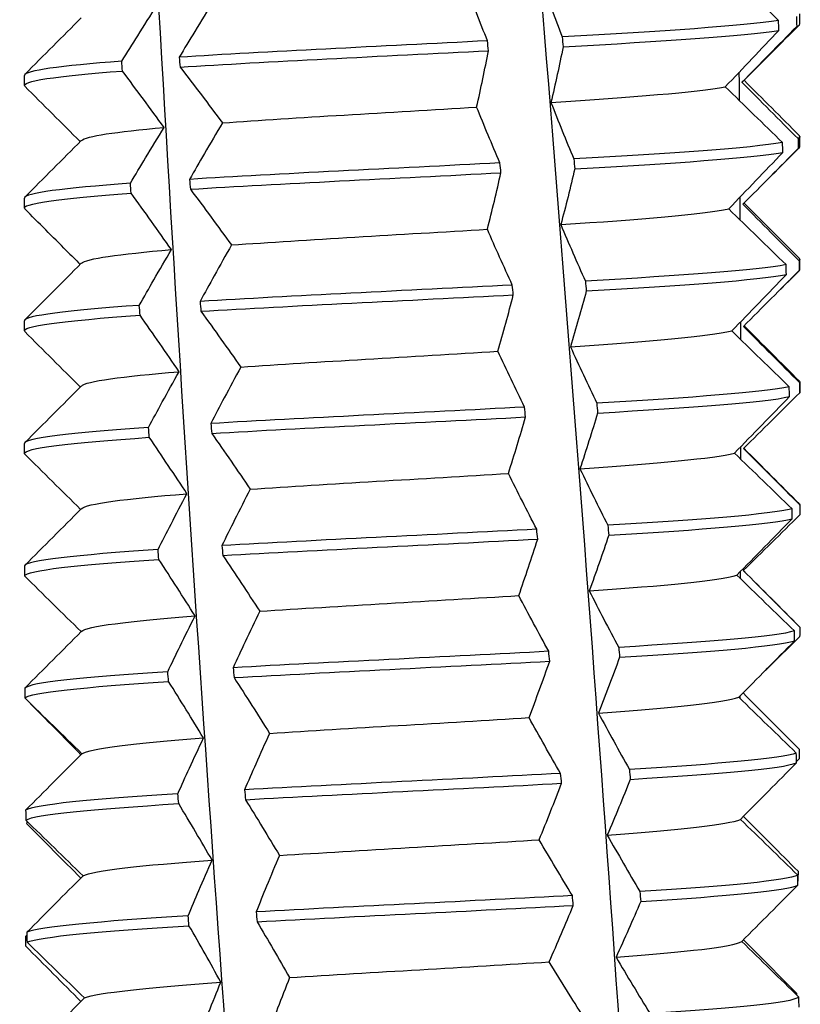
# Model space of a CAD drawing. Header units: inches. Extents: x 23.6 to 54.4, y 15.7 to 27.7.
# Tile 6 of 17: x 26.858 to 27.171, y 26.877 to 27.272. Entities that reach past the tile are written whole.
import ezdxf

# ---------------------------------------------------------------- set-up
doc = ezdxf.new("R2010")
doc.units = ezdxf.units.IN
doc.header["$MEASUREMENT"] = 0
doc.layers.add('Visible Edges(ANSI)', color=7, linetype='Continuous', lineweight=25)

msp = doc.modelspace()

# ---------------------------------------------------------------- linework, layer by layer
at = {"layer": 'Visible Edges(ANSI)'}
for p, q in [((27.17056, 27.26985), (27.17056, 27.27383)), ((26.85954, 27.24525), (26.85954, 27.24922)), ((27.17056, 27.22064), (27.17056, 27.22462)), ((26.85954, 27.19603), (26.85954, 27.20001)), ((27.17056, 27.17143), (27.17056, 27.1754)), ((27.17036, 27.17103), (27.1627, 27.16336)), ((26.85954, 27.14682), (26.85954, 27.1508)), ((27.17056, 27.12222), (27.17056, 27.12619)), ((26.85954, 27.09761), (26.85954, 27.10159)), ((27.17056, 27.07682), (27.17056, 27.07698)), ((26.86128, 26.99801), (26.86128, 26.99809)), ((27.16976, 26.92616), (27.16976, 26.92615))]:
    msp.add_line(p, q, dxfattribs=at)
for points, knots in [([(26.99231, 26.227), (26.97431, 26.43319), (26.93856, 26.85824), (26.91195, 27.2833), (26.90196, 27.50217)], [0.0535829, 0.0535829, 0.0535829, 0.0535829, 0.469536, 0.9110619, 0.9110619, 0.9110619, 0.9110619]), ([(27.12897, 26.33119), (27.1213, 26.50265), (27.0987, 26.89298), (27.06719, 27.2833), (27.04842, 27.50217)], [0.1236475, 0.1236475, 0.1236475, 0.1236475, 0.469536, 0.9110619, 0.9110619, 0.9110619, 0.9110619]), ([(26.93544, 27.27911), (26.93289, 27.27501), (26.93037, 27.27091), (26.92577, 27.26336), (26.92369, 27.25992), (26.92163, 27.25648)], [-0.08835252, -0.08835252, -0.08835252, -0.08835252, -0.04416288, -0.04416288, -0.0070704, -0.0070704, -0.0070704, -0.0070704]), ([(26.8986, 27.2549), (26.90071, 27.2583), (26.90284, 27.26171), (26.90754, 27.26916), (26.91013, 27.27321), (26.91274, 27.27726)], [-0.08165121, -0.08165121, -0.08165121, -0.08165121, -0.04437178, -0.04437178, 0, 0, 0, 0]), ([(26.92196, 27.25252), (26.92484, 27.24879), (26.92769, 27.24507), (26.93337, 27.23761), (26.93619, 27.23388), (26.93899, 27.23016)], [-0.0816517, -0.0816517, -0.0816517, -0.0816517, -0.04082336, -0.04082336, 0, 0, 0, 0]), ([(26.91559, 27.22831), (26.91284, 27.23208), (26.91008, 27.23586), (26.90451, 27.2434), (26.9017, 27.24717), (26.89888, 27.25094)], [-0.08129106, -0.08129106, -0.08129106, -0.08129106, -0.04063378, -0.04063378, -0.00000902, -0.00000902, -0.00000902, -0.00000902]), ([(26.90206, 27.20594), (26.90407, 27.20935), (26.90611, 27.21275), (26.91061, 27.22021), (26.91309, 27.22426), (26.91559, 27.22831)], [-0.08165121, -0.08165121, -0.08165121, -0.08165121, -0.04437178, -0.04437178, 0, 0, 0, 0]), ([(26.93899, 27.23016), (26.93654, 27.22606), (26.93413, 27.22195), (26.92973, 27.21441), (26.92774, 27.21097), (26.92577, 27.20752)], [-0.08835252, -0.08835252, -0.08835252, -0.08835252, -0.04416288, -0.04416288, -0.0070704, -0.0070704, -0.0070704, -0.0070704]), ([(26.91854, 27.17935), (26.91588, 27.18313), (26.9132, 27.1869), (26.9078, 27.19445), (26.90508, 27.19822), (26.90234, 27.20199)], [-0.08129106, -0.08129106, -0.08129106, -0.08129106, -0.04063378, -0.04063378, -0.00000902, -0.00000902, -0.00000902, -0.00000902]), ([(26.92611, 27.20357), (26.9289, 27.19984), (26.93167, 27.19611), (26.93717, 27.18866), (26.9399, 27.18493), (26.94262, 27.1812)], [-0.0816517, -0.0816517, -0.0816517, -0.0816517, -0.04082336, -0.04082336, 0, 0, 0, 0]), ([(26.94262, 27.1812), (26.94028, 27.1771), (26.93797, 27.173), (26.93378, 27.16545), (26.93189, 27.16201), (26.93001, 27.15857)], [-0.08835252, -0.08835252, -0.08835252, -0.08835252, -0.04416288, -0.04416288, -0.0070704, -0.0070704, -0.0070704, -0.0070704]), ([(26.90564, 27.15699), (26.90756, 27.16039), (26.9095, 27.1638), (26.91379, 27.17125), (26.91615, 27.17531), (26.91854, 27.17935)], [-0.08165121, -0.08165121, -0.08165121, -0.08165121, -0.04437178, -0.04437178, 0, 0, 0, 0]), ([(26.9216, 27.1304), (26.91903, 27.13417), (26.91644, 27.13795), (26.91122, 27.14549), (26.90859, 27.14926), (26.90593, 27.15303)], [-0.08129106, -0.08129106, -0.08129106, -0.08129106, -0.04063378, -0.04063378, -0.00000902, -0.00000902, -0.00000902, -0.00000902]), ([(26.93036, 27.15461), (26.93306, 27.15088), (26.93574, 27.14716), (26.94106, 27.1397), (26.9437, 27.13597), (26.94632, 27.13225)], [-0.0816517, -0.0816517, -0.0816517, -0.0816517, -0.04082336, -0.04082336, 0, 0, 0, 0]), ([(26.90933, 27.10803), (26.91116, 27.11144), (26.913, 27.11484), (26.91708, 27.1223), (26.91933, 27.12635), (26.9216, 27.1304)], [-0.08165121, -0.08165121, -0.08165121, -0.08165121, -0.04437178, -0.04437178, 0, 0, 0, 0]), ([(26.94632, 27.13225), (26.9441, 27.12815), (26.9419, 27.12404), (26.93792, 27.1165), (26.93612, 27.11306), (26.93434, 27.10962)], [-0.08835252, -0.08835252, -0.08835252, -0.08835252, -0.04416288, -0.04416288, -0.0070704, -0.0070704, -0.0070704, -0.0070704]), ([(26.9347, 27.10566), (26.93731, 27.10193), (26.93989, 27.0982), (26.94503, 27.09075), (26.94758, 27.08702), (26.9501, 27.0833)], [-0.0816517, -0.0816517, -0.0816517, -0.0816517, -0.04082336, -0.04082336, 0, 0, 0, 0]), ([(26.92476, 27.08144), (26.92229, 27.08522), (26.91979, 27.08899), (26.91474, 27.09654), (26.9122, 27.10031), (26.90964, 27.10408)], [-0.08129106, -0.08129106, -0.08129106, -0.08129106, -0.04063378, -0.04063378, -0.00000902, -0.00000902, -0.00000902, -0.00000902]), ([(26.9501, 27.0833), (26.94799, 27.07919), (26.94591, 27.07509), (26.94214, 27.06754), (26.94044, 27.0641), (26.93876, 27.06066)], [-0.08835252, -0.08835252, -0.08835252, -0.08835252, -0.04416288, -0.04416288, -0.0070704, -0.0070704, -0.0070704, -0.0070704]), ([(26.91315, 27.05908), (26.91487, 27.06249), (26.91661, 27.06589), (26.92047, 27.07335), (26.9226, 27.0774), (26.92476, 27.08144)], [-0.08165121, -0.08165121, -0.08165121, -0.08165121, -0.04437178, -0.04437178, 0, 0, 0, 0]), ([(26.92802, 27.03249), (26.92564, 27.03626), (26.92323, 27.04004), (26.91838, 27.04758), (26.91593, 27.05135), (26.91346, 27.05512)], [-0.08129106, -0.08129106, -0.08129106, -0.08129106, -0.04063378, -0.04063378, -0.00000902, -0.00000902, -0.00000902, -0.00000902]), ([(26.93912, 27.0567), (26.94164, 27.05298), (26.94413, 27.04925), (26.94907, 27.04179), (26.95153, 27.03806), (26.95395, 27.03434)], [-0.0816517, -0.0816517, -0.0816517, -0.0816517, -0.04082336, -0.04082336, 0, 0, 0, 0]), ([(26.95395, 27.03434), (26.95196, 27.03024), (26.95, 27.02613), (26.94645, 27.01859), (26.94484, 27.01515), (26.94326, 27.01171)], [-0.08835252, -0.08835252, -0.08835252, -0.08835252, -0.04416288, -0.04416288, -0.0070704, -0.0070704, -0.0070704, -0.0070704]), ([(26.91707, 27.01012), (26.91869, 27.01353), (26.92033, 27.01694), (26.92397, 27.02439), (26.92598, 27.02844), (26.92802, 27.03249)], [-0.08165121, -0.08165121, -0.08165121, -0.08165121, -0.04437178, -0.04437178, 0, 0, 0, 0]), ([(26.94363, 27.00775), (26.94605, 27.00402), (26.94844, 27.00029), (26.95319, 26.99284), (26.95554, 26.98911), (26.95787, 26.98539)], [-0.0816517, -0.0816517, -0.0816517, -0.0816517, -0.04082336, -0.04082336, 0, 0, 0, 0]), ([(26.93137, 26.98353), (26.92909, 26.98731), (26.92678, 26.99108), (26.92212, 26.99863), (26.91976, 27.0024), (26.91739, 27.00617)], [-0.08129106, -0.08129106, -0.08129106, -0.08129106, -0.04063378, -0.04063378, -0.00000902, -0.00000902, -0.00000902, -0.00000902]), ([(26.9211, 26.96117), (26.92261, 26.96458), (26.92415, 26.96798), (26.92757, 26.97544), (26.92945, 26.97949), (26.93137, 26.98353)], [-0.08165121, -0.08165121, -0.08165121, -0.08165121, -0.04437178, -0.04437178, 0, 0, 0, 0]), ([(26.95787, 26.98539), (26.956, 26.98128), (26.95416, 26.97718), (26.95082, 26.96963), (26.94932, 26.96619), (26.94784, 26.96275)], [-0.08835252, -0.08835252, -0.08835252, -0.08835252, -0.04416288, -0.04416288, -0.0070704, -0.0070704, -0.0070704, -0.0070704]), ([(26.93482, 26.93458), (26.93263, 26.93836), (26.93042, 26.94213), (26.92596, 26.94967), (26.9237, 26.95344), (26.92143, 26.95721)], [-0.08129106, -0.08129106, -0.08129106, -0.08129106, -0.04063378, -0.04063378, -0.00000902, -0.00000902, -0.00000902, -0.00000902]), ([(26.94822, 26.9588), (26.95053, 26.95507), (26.95283, 26.95134), (26.95737, 26.94388), (26.95962, 26.94016), (26.96185, 26.93643)], [-0.0816517, -0.0816517, -0.0816517, -0.0816517, -0.04082336, -0.04082336, 0, 0, 0, 0]), ([(26.96185, 26.93643), (26.9601, 26.93233), (26.95838, 26.92822), (26.95527, 26.92068), (26.95387, 26.91724), (26.95249, 26.9138)], [-0.08835252, -0.08835252, -0.08835252, -0.08835252, -0.04416288, -0.04416288, -0.0070704, -0.0070704, -0.0070704, -0.0070704]), ([(26.92523, 26.91222), (26.92664, 26.91562), (26.92807, 26.91903), (26.93126, 26.92648), (26.93302, 26.93053), (26.93482, 26.93458)], [-0.08165121, -0.08165121, -0.08165121, -0.08165121, -0.04437178, -0.04437178, 0, 0, 0, 0]), ([(26.93835, 26.88563), (26.93626, 26.8894), (26.93416, 26.89318), (26.9299, 26.90072), (26.92774, 26.90449), (26.92556, 26.90826)], [-0.08129106, -0.08129106, -0.08129106, -0.08129106, -0.04063378, -0.04063378, -0.00000902, -0.00000902, -0.00000902, -0.00000902]), ([(26.95287, 26.90984), (26.95509, 26.90611), (26.95728, 26.90238), (26.96162, 26.89493), (26.96377, 26.8912), (26.96589, 26.88748)], [-0.0816517, -0.0816517, -0.0816517, -0.0816517, -0.04082336, -0.04082336, 0, 0, 0, 0]), ([(26.92945, 26.86326), (26.93076, 26.86667), (26.93208, 26.87007), (26.93504, 26.87753), (26.93668, 26.88158), (26.93835, 26.88563)], [-0.08165121, -0.08165121, -0.08165121, -0.08165121, -0.04437178, -0.04437178, 0, 0, 0, 0]), ([(26.96589, 26.88748), (26.96426, 26.88337), (26.96266, 26.87927), (26.95978, 26.87173), (26.95849, 26.86828), (26.95721, 26.86484)], [-0.08835252, -0.08835252, -0.08835252, -0.08835252, -0.04416288, -0.04416288, -0.0070704, -0.0070704, -0.0070704, -0.0070704])]:
    msp.add_open_spline(points, degree=3, knots=knots, dxfattribs=at)
for points in [[(27.16199, 27.27122), (27.15436, 27.27868), (27.14674, 27.28613), (27.13914, 27.29358)], [(27.06673, 27.28727), (27.06945, 27.27973), (27.07228, 27.27218), (27.07522, 27.26464)], [(27.04526, 27.26306), (27.04227, 27.27052), (27.0394, 27.27797), (27.03663, 27.28542)], [(26.85973, 27.24962), (26.86729, 27.25718), (26.87484, 27.26474), (26.88239, 27.2723)], [(27.16199, 27.27122), (27.14773, 27.26902), (27.11537, 27.26683), (27.07522, 27.26464)], [(27.16212, 27.26726), (27.16208, 27.26858), (27.16203, 27.2699), (27.16199, 27.27122)], [(27.16921, 27.2728), (27.16923, 27.27148), (27.16925, 27.27016), (27.16927, 27.26884)], [(27.0756, 27.26068), (27.1157, 27.26288), (27.14798, 27.26507), (27.16212, 27.26726)], [(27.14064, 27.24463), (27.14783, 27.25217), (27.155, 27.25972), (27.16212, 27.26726)], [(27.16927, 27.26884), (27.16199, 27.26138), (27.15468, 27.25393), (27.14732, 27.24648)], [(27.17036, 27.26946), (27.16281, 27.2619), (27.15526, 27.25434), (27.14771, 27.24677)], [(27.16927, 27.26884), (27.17013, 27.26918), (27.17054, 27.26952), (27.17051, 27.26985)], [(27.07522, 27.26464), (27.07535, 27.26332), (27.07548, 27.262), (27.0756, 27.26068)], [(27.04526, 27.26306), (27.00255, 27.26086), (26.95644, 27.25867), (26.92163, 27.25648)], [(27.04566, 27.2591), (27.04553, 27.26042), (27.04539, 27.26174), (27.04526, 27.26306)], [(27.0756, 27.26068), (27.07409, 27.25322), (27.07247, 27.24577), (27.07073, 27.23832)], [(26.92163, 27.25648), (26.92174, 27.25516), (26.92185, 27.25384), (26.92196, 27.25252)], [(26.92196, 27.25252), (26.95684, 27.25472), (27.00298, 27.25691), (27.04566, 27.2591)], [(27.04093, 27.23647), (27.04262, 27.24402), (27.0442, 27.25156), (27.04566, 27.2591)], [(26.8986, 27.2549), (26.87371, 27.25301), (26.85973, 27.25112), (26.85958, 27.24922)], [(26.89888, 27.25094), (26.89879, 27.25226), (26.8987, 27.25358), (26.8986, 27.2549)], [(26.85975, 27.24485), (26.85783, 27.24688), (26.87208, 27.24891), (26.89888, 27.25094)], [(27.14634, 27.23905), (27.14631, 27.24288), (27.14628, 27.2467), (27.14624, 27.25053)], [(26.88193, 27.22263), (26.87453, 27.23004), (26.86713, 27.23745), (26.85973, 27.24485)], [(27.07073, 27.23832), (27.10313, 27.24042), (27.12898, 27.24252), (27.14064, 27.24463)], [(27.16358, 27.22226), (27.15593, 27.22972), (27.14828, 27.23718), (27.14064, 27.24463)], [(27.14732, 27.24648), (27.14748, 27.24658), (27.14761, 27.24668), (27.14771, 27.24677)], [(27.14732, 27.24648), (27.1548, 27.23893), (27.16229, 27.23139), (27.1698, 27.22384)], [(27.14817, 27.24724), (27.15557, 27.23983), (27.16297, 27.23242), (27.17036, 27.22501)], [(26.93899, 27.23016), (26.96824, 27.23226), (27.00594, 27.23436), (27.04093, 27.23647)], [(27.05026, 27.2141), (27.04705, 27.22156), (27.04394, 27.22902), (27.04093, 27.23647)], [(27.07073, 27.23832), (27.07368, 27.23077), (27.07674, 27.22323), (27.07991, 27.21568)], [(26.88243, 27.22309), (26.88428, 27.22483), (26.89601, 27.22657), (26.91559, 27.22831)], [(27.1703, 27.22501), (27.17072, 27.22462), (27.17057, 27.22423), (27.1698, 27.22384)], [(27.1698, 27.22384), (27.16982, 27.22252), (27.16983, 27.22121), (27.16984, 27.21989)], [(26.85973, 27.20041), (26.86729, 27.20797), (26.87484, 27.21553), (26.88239, 27.22309)], [(27.16358, 27.22226), (27.15069, 27.22007), (27.11948, 27.21788), (27.07991, 27.21568)], [(27.16984, 27.21989), (27.16249, 27.21243), (27.1551, 27.20497), (27.14767, 27.19752)], [(27.17036, 27.22025), (27.16281, 27.21269), (27.15526, 27.20512), (27.14771, 27.19756)], [(27.16371, 27.21831), (27.16367, 27.21963), (27.16363, 27.22094), (27.16358, 27.22226)], [(27.16984, 27.21989), (27.17032, 27.22014), (27.17055, 27.22039), (27.17053, 27.22064)], [(27.08028, 27.21173), (27.11981, 27.21392), (27.15092, 27.21611), (27.16371, 27.21831)], [(27.142, 27.19567), (27.14927, 27.20322), (27.1565, 27.21076), (27.16371, 27.21831)], [(27.05026, 27.2141), (27.00785, 27.21191), (26.96142, 27.20972), (26.92577, 27.20752)], [(27.05066, 27.21015), (27.05053, 27.21147), (27.0504, 27.21278), (27.05026, 27.2141)], [(27.07991, 27.21568), (27.08003, 27.21437), (27.08016, 27.21305), (27.08028, 27.21173)], [(26.92611, 27.20357), (26.96183, 27.20576), (27.00828, 27.20795), (27.05066, 27.21015)], [(27.04521, 27.18751), (27.04714, 27.19506), (27.04896, 27.20261), (27.05066, 27.21015)], [(27.08028, 27.21173), (27.07853, 27.20427), (27.07666, 27.19681), (27.07467, 27.18936)], [(26.90206, 27.20594), (26.87508, 27.20397), (26.85969, 27.20199), (26.85956, 27.20001)], [(26.90234, 27.20199), (26.90225, 27.20331), (26.90215, 27.20463), (26.90206, 27.20594)], [(26.92577, 27.20752), (26.92588, 27.20621), (26.926, 27.20489), (26.92611, 27.20357)], [(26.85974, 27.19564), (26.85769, 27.19776), (26.8734, 27.19987), (26.90234, 27.20199)], [(27.14666, 27.19113), (27.14664, 27.19425), (27.14662, 27.19736), (27.1466, 27.20048)], [(27.14767, 27.19752), (27.14769, 27.19754), (27.1477, 27.19755), (27.14771, 27.19756)], [(27.14767, 27.19752), (27.15518, 27.18998), (27.1627, 27.18243), (27.17022, 27.17489)], [(27.14817, 27.19802), (27.15557, 27.19061), (27.16297, 27.18321), (27.17036, 27.1758)], [(26.87647, 27.17888), (26.87089, 27.18447), (26.86531, 27.19005), (26.85973, 27.19564)], [(27.07467, 27.18936), (27.10656, 27.19147), (27.13145, 27.19357), (27.142, 27.19567)], [(27.16502, 27.17331), (27.15734, 27.18077), (27.14967, 27.18822), (27.142, 27.19567)], [(27.07467, 27.18936), (27.07785, 27.18182), (27.08114, 27.17427), (27.08453, 27.16673)], [(26.94262, 27.1812), (26.97253, 27.18331), (27.01046, 27.18541), (27.04521, 27.18751)], [(27.05523, 27.16515), (27.05179, 27.17261), (27.04845, 27.18006), (27.04521, 27.18751)], [(26.87647, 27.17888), (26.87829, 27.17706), (26.88011, 27.17524), (26.88193, 27.17342)], [(26.88241, 27.17388), (26.88434, 27.1757), (26.89725, 27.17753), (26.91854, 27.17935)], [(26.85973, 27.15119), (26.86729, 27.15875), (26.87484, 27.16631), (26.88239, 27.17388)], [(27.16502, 27.17331), (27.1535, 27.17111), (27.12348, 27.16892), (27.08453, 27.16673)], [(27.16513, 27.16935), (27.16509, 27.17067), (27.16506, 27.17199), (27.16502, 27.17331)], [(27.17032, 27.1758), (27.17065, 27.1755), (27.17062, 27.17519), (27.17022, 27.17489)], [(27.17022, 27.17489), (27.17023, 27.17357), (27.17024, 27.17225), (27.17025, 27.17093)], [(27.0849, 27.16277), (27.12379, 27.16497), (27.15372, 27.16716), (27.16513, 27.16935)], [(27.14323, 27.14672), (27.15055, 27.15426), (27.15785, 27.16181), (27.16513, 27.16935)], [(27.17025, 27.17093), (27.16283, 27.16347), (27.15537, 27.15602), (27.14788, 27.14857)], [(27.17025, 27.17093), (27.17046, 27.1711), (27.17056, 27.17126), (27.17055, 27.17143)], [(27.05523, 27.16515), (27.01317, 27.16296), (26.96646, 27.16076), (26.93001, 27.15857)], [(27.05563, 27.16119), (27.05549, 27.16251), (27.05536, 27.16383), (27.05523, 27.16515)], [(27.08453, 27.16673), (27.08465, 27.16541), (27.08477, 27.16409), (27.0849, 27.16277)], [(26.93036, 27.15461), (26.96687, 27.15681), (27.0136, 27.159), (27.05563, 27.16119)], [(27.04945, 27.13856), (27.05162, 27.14611), (27.05368, 27.15365), (27.05563, 27.16119)], [(27.0849, 27.16277), (27.08289, 27.15531), (27.08078, 27.14786), (27.07855, 27.14041)], [(26.90564, 27.15699), (26.87652, 27.15493), (26.85964, 27.15286), (26.85955, 27.1508)], [(26.90593, 27.15303), (26.90583, 27.15435), (26.90574, 27.15567), (26.90564, 27.15699)], [(26.93001, 27.15857), (26.93013, 27.15725), (26.93024, 27.15593), (26.93036, 27.15461)], [(26.85971, 27.14646), (26.85767, 27.14865), (26.87491, 27.15084), (26.90593, 27.15303)], [(27.14684, 27.1432), (27.14683, 27.14561), (27.14682, 27.14802), (27.14682, 27.15044)], [(27.14815, 27.14884), (27.15555, 27.14142), (27.16296, 27.134), (27.17036, 27.12659)], [(26.85971, 27.14646), (26.8671, 27.13906), (26.87453, 27.13166), (26.88199, 27.12427)], [(27.07855, 27.14041), (27.10989, 27.14251), (27.13381, 27.14461), (27.14323, 27.14672)], [(27.16629, 27.12435), (27.1586, 27.13181), (27.15091, 27.13927), (27.14323, 27.14672)], [(27.14788, 27.14857), (27.1554, 27.14102), (27.16294, 27.13348), (27.17048, 27.12593)], [(26.94632, 27.13225), (26.97686, 27.13435), (27.01499, 27.13646), (27.04945, 27.13856)], [(27.06015, 27.11619), (27.05648, 27.12365), (27.05292, 27.13111), (27.04945, 27.13856)], [(27.07855, 27.14041), (27.08195, 27.13286), (27.08546, 27.12532), (27.08907, 27.11777)], [(26.8824, 27.12466), (26.8844, 27.12658), (26.89854, 27.12849), (26.9216, 27.1304)], [(27.17034, 27.12659), (27.17057, 27.12637), (27.17062, 27.12615), (27.17048, 27.12593)], [(27.17048, 27.12593), (27.17048, 27.12461), (27.17049, 27.1233), (27.17049, 27.12198)], [(26.85973, 27.10198), (26.86729, 27.10954), (26.87484, 27.1171), (26.88239, 27.12466)], [(27.16629, 27.12435), (27.15616, 27.12216), (27.12736, 27.11997), (27.08907, 27.11777)], [(27.17049, 27.12198), (27.163, 27.11452), (27.15549, 27.10706), (27.14794, 27.09961)], [(27.16639, 27.1204), (27.16636, 27.12172), (27.16632, 27.12303), (27.16629, 27.12435)], [(27.17049, 27.12198), (27.17054, 27.12206), (27.17056, 27.12214), (27.17056, 27.12222)], [(27.08907, 27.11777), (27.08919, 27.11646), (27.08931, 27.11514), (27.08943, 27.11382)], [(27.08943, 27.11382), (27.12767, 27.11601), (27.15637, 27.1182), (27.16639, 27.1204)], [(27.14431, 27.09776), (27.15169, 27.10531), (27.15905, 27.11285), (27.16639, 27.1204)], [(27.06015, 27.11619), (27.01848, 27.114), (26.97156, 27.11181), (26.93434, 27.10962)], [(27.06055, 27.11224), (27.06041, 27.11356), (27.06028, 27.11487), (27.06015, 27.11619)], [(27.08943, 27.11382), (27.08718, 27.10636), (27.08483, 27.0989), (27.08236, 27.09145)], [(26.93434, 27.10962), (26.93446, 27.1083), (26.93458, 27.10698), (26.9347, 27.10566)], [(26.9347, 27.10566), (26.97197, 27.10785), (27.01891, 27.11005), (27.06055, 27.11224)], [(27.05366, 27.0896), (27.05606, 27.09715), (27.05836, 27.1047), (27.06055, 27.11224)], [(26.90933, 27.10803), (26.87803, 27.10588), (26.85958, 27.10374), (26.85954, 27.10159)], [(26.90964, 27.10408), (26.90954, 27.1054), (26.90944, 27.10672), (26.90933, 27.10803)], [(26.85955, 27.0975), (26.85895, 27.09969), (26.87763, 27.10189), (26.90964, 27.10408)], [(26.85955, 27.0975), (26.86705, 27.09006), (26.87457, 27.08262), (26.88212, 27.07519)], [(27.08236, 27.09145), (27.11312, 27.09356), (27.13603, 27.09566), (27.14431, 27.09776)], [(27.1674, 27.0754), (27.15971, 27.08286), (27.15201, 27.09031), (27.14431, 27.09776)], [(27.14688, 27.09526), (27.14688, 27.09698), (27.14688, 27.09869), (27.14688, 27.10041)], [(27.14794, 27.09961), (27.15548, 27.09207), (27.16302, 27.08452), (27.17056, 27.07698)], [(27.14805, 27.09972), (27.15549, 27.09227), (27.16293, 27.08482), (27.17036, 27.07737)], [(26.9501, 27.0833), (26.98123, 27.0854), (27.01952, 27.0875), (27.05366, 27.0896)], [(27.06502, 27.06724), (27.06114, 27.0747), (27.05735, 27.08215), (27.05366, 27.0896)], [(27.08236, 27.09145), (27.08598, 27.08391), (27.0897, 27.07636), (27.09353, 27.06882)], [(26.88239, 27.07545), (26.88444, 27.07745), (26.8999, 27.07945), (26.92476, 27.08144)], [(26.85973, 27.05277), (26.86729, 27.06033), (26.87484, 27.06789), (26.88239, 27.07545)], [(27.1674, 27.0754), (27.15867, 27.07321), (27.13112, 27.07101), (27.09353, 27.06882)], [(27.16748, 27.07144), (27.16746, 27.07276), (27.16743, 27.07408), (27.1674, 27.0754)], [(27.17035, 27.07737), (27.17049, 27.07724), (27.17056, 27.07711), (27.17056, 27.07698)], [(27.17056, 27.07698), (27.17056, 27.07566), (27.17056, 27.07434), (27.17056, 27.07302)], [(27.09389, 27.06486), (27.13141, 27.06706), (27.15887, 27.06925), (27.16748, 27.07144)], [(27.14526, 27.04881), (27.15268, 27.05636), (27.16009, 27.0639), (27.16748, 27.07144)], [(27.17056, 27.07302), (27.16302, 27.06556), (27.15545, 27.05811), (27.14786, 27.05066)], [(27.06502, 27.06724), (27.0238, 27.06505), (26.9767, 27.06285), (26.93876, 27.06066)], [(27.06542, 27.06328), (27.06529, 27.0646), (27.06515, 27.06592), (27.06502, 27.06724)], [(27.09353, 27.06882), (27.09365, 27.0675), (27.09377, 27.06618), (27.09389, 27.06486)], [(26.93912, 27.0567), (26.97712, 27.0589), (27.02422, 27.06109), (27.06542, 27.06328)], [(27.05782, 27.04065), (27.06046, 27.0482), (27.06299, 27.05574), (27.06542, 27.06328)], [(27.09389, 27.06486), (27.0914, 27.05741), (27.0888, 27.04995), (27.08609, 27.0425)], [(26.91315, 27.05908), (26.88026, 27.05689), (26.86027, 27.05469), (26.85956, 27.0525)], [(26.91346, 27.05512), (26.91335, 27.05644), (26.91325, 27.05776), (26.91315, 27.05908)], [(26.93876, 27.06066), (26.93888, 27.05934), (26.939, 27.05802), (26.93912, 27.0567)], [(26.85957, 27.04855), (26.86039, 27.05074), (26.8805, 27.05293), (26.91346, 27.05512)], [(26.85956, 27.0525), (26.85956, 27.05118), (26.85956, 27.04986), (26.85957, 27.04855)], [(27.14679, 27.04731), (27.14679, 27.04834), (27.1468, 27.04936), (27.1468, 27.05039)], [(27.14786, 27.05066), (27.1554, 27.04311), (27.16294, 27.03557), (27.17048, 27.02802)], [(27.14788, 27.05068), (27.15537, 27.04317), (27.16287, 27.03567), (27.17036, 27.02816)], [(26.85957, 27.04855), (26.86713, 27.04109), (26.87472, 27.03363), (26.88233, 27.02618)], [(27.08609, 27.0425), (27.11624, 27.0446), (27.13812, 27.0467), (27.14526, 27.04881)], [(27.16835, 27.02644), (27.16066, 27.0339), (27.15296, 27.04136), (27.14526, 27.04881)], [(27.08609, 27.0425), (27.08993, 27.03495), (27.09387, 27.02741), (27.0979, 27.01986)], [(26.95395, 27.03434), (26.98564, 27.03644), (27.02404, 27.03855), (27.05782, 27.04065)], [(27.06984, 27.01828), (27.06574, 27.02574), (27.06173, 27.0332), (27.05782, 27.04065)], [(26.88239, 27.02624), (26.88448, 27.02832), (26.90131, 27.03041), (26.92802, 27.03249)], [(27.16835, 27.02644), (27.16102, 27.02425), (27.13475, 27.02206), (27.0979, 27.01986)], [(27.16841, 27.02249), (27.16839, 27.02381), (27.16837, 27.02512), (27.16835, 27.02644)], [(27.17036, 27.02816), (27.17041, 27.02812), (27.17045, 27.02807), (27.17048, 27.02802)], [(27.17048, 27.02802), (27.17047, 27.02671), (27.17047, 27.02539), (27.17046, 27.02407)], [(26.85973, 27.00355), (26.86729, 27.01112), (26.87484, 27.01868), (26.88239, 27.02624)], [(27.09825, 27.01591), (27.13504, 27.0181), (27.16121, 27.02029), (27.16841, 27.02249)], [(27.14606, 26.99985), (27.15353, 27.0074), (27.16098, 27.01495), (27.16841, 27.02249)], [(27.17046, 27.02407), (27.16537, 27.01906), (27.16027, 27.01406), (27.15516, 27.00906)], [(27.0979, 27.01986), (27.09802, 27.01855), (27.09814, 27.01723), (27.09825, 27.01591)], [(27.06984, 27.01828), (27.0291, 27.01609), (26.98188, 27.0139), (26.94326, 27.01171)], [(27.07023, 27.01433), (27.0701, 27.01565), (27.06997, 27.01697), (27.06984, 27.01828)], [(27.09825, 27.01591), (27.09553, 27.00845), (27.09269, 27.00099), (27.08975, 26.99354)], [(26.94326, 27.01171), (26.94339, 27.01039), (26.94351, 27.00907), (26.94363, 27.00775)], [(26.94363, 27.00775), (26.98231, 27.00994), (27.02953, 27.01214), (27.07023, 27.01433)], [(27.06194, 26.99169), (27.06481, 26.99924), (27.06757, 27.00679), (27.07023, 27.01433)], [(26.91707, 27.01012), (26.88326, 27.00793), (26.86187, 27.00574), (26.85973, 27.00355)], [(26.91739, 27.00617), (26.91728, 27.00749), (26.91717, 27.00881), (26.91707, 27.01012)], [(26.85973, 27.00355), (26.85973, 27.00223), (26.85974, 27.00091), (26.85975, 26.99959)], [(26.85975, 26.99959), (26.86201, 27.00178), (26.88351, 27.00398), (26.91739, 27.00617)], [(26.85975, 26.99959), (26.86735, 26.99213), (26.87498, 26.98468), (26.88263, 26.97723)], [(27.08975, 26.99354), (27.11926, 26.99565), (27.14008, 26.99775), (27.14606, 26.99985)], [(27.16912, 26.97749), (27.16145, 26.98495), (27.15376, 26.9924), (27.14606, 26.99985)], [(27.14656, 26.99936), (27.14657, 26.9997), (27.14657, 27.00004), (27.14657, 27.00038)], [(27.14777, 27.00158), (27.15526, 26.99407), (27.16274, 26.98657), (27.17023, 26.97907)], [(26.88224, 26.97684), (26.87524, 26.9839), (26.86826, 26.99095), (26.86128, 26.99801)], [(26.95787, 26.98539), (26.99008, 26.98749), (27.02856, 26.98959), (27.06194, 26.99169)], [(27.0746, 26.96933), (27.07029, 26.97679), (27.06607, 26.98424), (27.06194, 26.99169)], [(27.08975, 26.99354), (27.0938, 26.986), (27.09795, 26.97845), (27.10219, 26.97091)], [(26.88263, 26.97723), (26.88563, 26.97933), (26.90366, 26.98143), (26.93137, 26.98353)], [(27.17023, 26.97907), (27.17022, 26.97775), (27.17021, 26.97643), (27.1702, 26.97511)], [(26.88263, 26.97723), (26.8751, 26.96968), (26.86758, 26.96213), (26.86006, 26.95459)], [(27.16912, 26.97749), (27.16322, 26.9753), (27.13825, 26.9731), (27.10219, 26.97091)], [(27.16918, 26.97353), (27.16916, 26.97485), (27.16914, 26.97617), (27.16912, 26.97749)], [(27.1702, 26.97511), (27.16986, 26.97478), (27.16951, 26.97444), (27.16917, 26.97411)], [(27.10253, 26.96695), (27.13853, 26.96915), (27.16339, 26.97134), (27.16918, 26.97353)], [(27.14672, 26.9509), (27.15422, 26.95845), (27.16171, 26.96599), (27.16918, 26.97353)], [(27.0746, 26.96933), (27.03439, 26.96714), (26.9871, 26.96494), (26.94784, 26.96275)], [(27.07499, 26.96537), (27.07486, 26.96669), (27.07473, 26.96801), (27.0746, 26.96933)], [(27.10219, 26.97091), (27.10231, 26.96959), (27.10242, 26.96827), (27.10253, 26.96695)], [(26.94822, 26.9588), (26.98753, 26.96099), (27.03481, 26.96318), (27.07499, 26.96537)], [(27.06601, 26.94274), (27.06911, 26.95029), (27.0721, 26.95783), (27.07499, 26.96537)], [(27.10253, 26.96695), (27.09957, 26.9595), (27.0965, 26.95204), (27.09333, 26.94459)], [(26.9211, 26.96117), (26.8864, 26.95898), (26.86364, 26.95678), (26.86006, 26.95459)], [(26.92143, 26.95721), (26.92132, 26.95853), (26.92121, 26.95985), (26.9211, 26.96117)], [(26.94784, 26.96275), (26.94797, 26.96143), (26.94809, 26.96011), (26.94822, 26.9588)], [(26.8601, 26.95064), (26.86379, 26.95283), (26.88666, 26.95502), (26.92143, 26.95721)], [(26.86006, 26.95459), (26.86007, 26.95327), (26.86009, 26.95195), (26.8601, 26.95064)], [(27.14792, 26.9521), (27.15522, 26.94477), (27.16252, 26.93744), (27.16981, 26.93011)], [(26.8601, 26.95064), (26.86774, 26.94318), (26.8754, 26.93572), (26.88307, 26.92827)], [(26.8606, 26.94906), (26.8606, 26.94941), (26.86061, 26.94977), (26.86061, 26.95013)], [(26.88216, 26.92736), (26.87497, 26.93459), (26.86778, 26.94183), (26.8606, 26.94906)], [(27.09333, 26.94459), (27.12216, 26.94669), (27.1419, 26.9488), (27.14672, 26.9509)], [(27.16973, 26.92853), (27.16208, 26.93599), (27.15441, 26.94345), (27.14672, 26.9509)], [(27.09333, 26.94459), (27.09758, 26.93704), (27.10194, 26.9295), (27.10638, 26.92196)], [(26.96185, 26.93643), (26.99454, 26.93853), (27.03306, 26.94064), (27.06601, 26.94274)], [(27.0793, 26.92037), (27.07478, 26.92783), (27.07035, 26.93529), (27.06601, 26.94274)], [(26.88307, 26.92827), (26.88724, 26.93037), (26.90638, 26.93248), (26.93482, 26.93458)], [(26.88307, 26.92827), (26.87556, 26.92072), (26.86806, 26.91318), (26.86057, 26.90564)], [(27.16973, 26.92853), (27.16525, 26.92634), (27.14162, 26.92415), (27.10638, 26.92196)], [(27.16978, 26.92458), (27.16976, 26.9259), (27.16975, 26.92722), (27.16973, 26.92853)], [(27.16981, 26.93011), (27.16979, 26.9288), (27.16978, 26.92748), (27.16976, 26.92616)], [(27.10672, 26.918), (27.14189, 26.92019), (27.16541, 26.92239), (27.16978, 26.92458)], [(27.14724, 26.90194), (27.15476, 26.90949), (27.16227, 26.91704), (27.16978, 26.92458)], [(27.0793, 26.92037), (27.03965, 26.91818), (26.99235, 26.91599), (26.95249, 26.9138)], [(27.07968, 26.91642), (27.07955, 26.91774), (27.07943, 26.91906), (27.0793, 26.92037)], [(27.10638, 26.92196), (27.1065, 26.92064), (27.10661, 26.91932), (27.10672, 26.918)], [(26.95287, 26.90984), (26.99278, 26.91203), (27.04008, 26.91423), (27.07968, 26.91642)], [(27.07002, 26.89378), (27.07334, 26.90133), (27.07656, 26.90888), (27.07968, 26.91642)], [(27.10672, 26.918), (27.10353, 26.91054), (27.10023, 26.90308), (27.09682, 26.89564)], [(26.92523, 26.91222), (26.88968, 26.91002), (26.86557, 26.90783), (26.86057, 26.90564)], [(26.92556, 26.90826), (26.92545, 26.90958), (26.92534, 26.9109), (26.92523, 26.91222)], [(26.95249, 26.9138), (26.95262, 26.91248), (26.95275, 26.91116), (26.95287, 26.90984)], [(26.86061, 26.90168), (26.86573, 26.90387), (26.88996, 26.90607), (26.92556, 26.90826)], [(26.86009, 26.9001), (26.8601, 26.90142), (26.86011, 26.90274), (26.86012, 26.90406)], [(26.86012, 26.90406), (26.86027, 26.90421), (26.86043, 26.90435), (26.86058, 26.9045)], [(26.86057, 26.90564), (26.86058, 26.90432), (26.8606, 26.903), (26.86061, 26.90168)], [(26.88223, 26.87788), (26.87484, 26.88529), (26.86746, 26.8927), (26.86009, 26.9001)], [(26.86061, 26.90168), (26.86828, 26.89422), (26.87596, 26.88677), (26.88365, 26.87932)], [(27.09682, 26.89564), (27.12494, 26.89774), (27.14359, 26.89984), (27.14724, 26.90194)], [(27.17018, 26.87958), (27.16255, 26.88704), (27.15491, 26.89449), (27.14724, 26.90194)], [(27.14792, 26.90262), (27.15503, 26.89547), (27.16213, 26.88831), (27.16922, 26.88116)], [(26.96589, 26.88748), (26.99903, 26.88958), (27.03754, 26.89168), (27.07002, 26.89378)], [(27.08393, 26.87142), (27.0792, 26.87888), (27.07457, 26.88634), (27.07002, 26.89378)], [(27.09682, 26.89564), (27.10128, 26.88809), (27.10583, 26.88054), (27.11048, 26.873)], [(26.88365, 26.87932), (26.88899, 26.88142), (26.90921, 26.88352), (26.93835, 26.88563)], [(27.16922, 26.88116), (27.16921, 26.88095), (27.16921, 26.88074), (27.16921, 26.88053)], [(26.88365, 26.87932), (26.87617, 26.87177), (26.8687, 26.86422), (26.86124, 26.85668)], [(27.17018, 26.87958), (27.16712, 26.87739), (27.14485, 26.87519), (27.11048, 26.873)], [(27.17021, 26.87562), (27.1702, 26.87694), (27.17019, 26.87826), (27.17018, 26.87958)]]:
    msp.add_open_spline(points, degree=3, dxfattribs=at)

doc.saveas('drawing.dxf')
